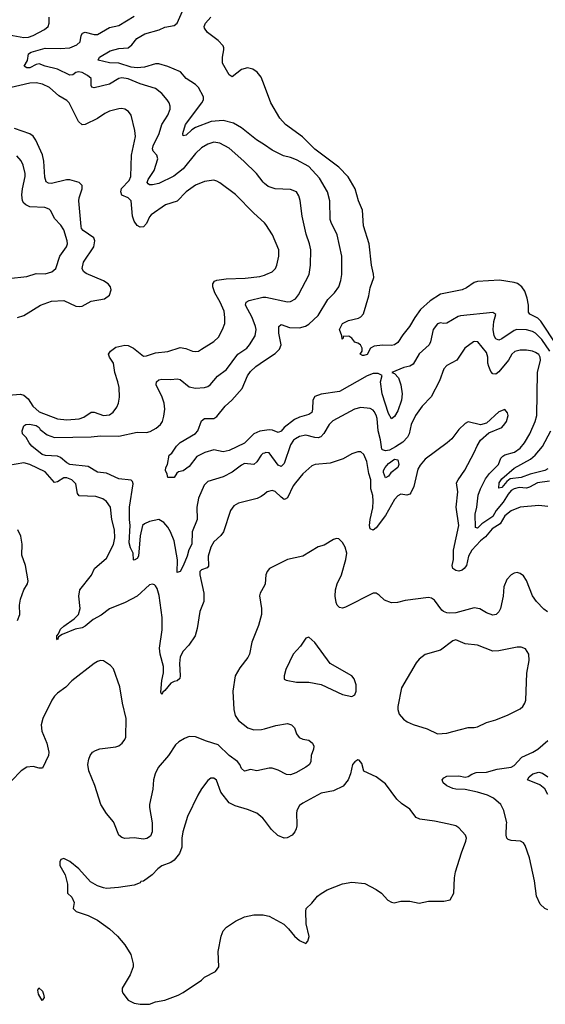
# Model space of a CAD drawing. Header units: inches. Extents: x 2001573 to 2220545, y 644482 to 846830.
# Tile 237 of 256: x 2118403 to 2121833, y 678825 to 685254. Entities that reach past the tile are written whole.
import ezdxf

# ---------------------------------------------------------------- set-up
doc = ezdxf.new("R2010")
doc.units = ezdxf.units.IN
doc.header["$MEASUREMENT"] = 0
for name, color, linetype in [('C1617', 7, 'Continuous'), ('C1618', 7, 'Continuous'), ('C1627', 7, 'Continuous'), ('C1628', 7, 'Continuous')]:
    doc.layers.add(name, color=color, linetype=linetype)

msp = doc.modelspace()

# ---------------------------------------------------------------- linework, layer by layer
at = {"layer": 'C1617', "color": 5}
for points, elevation in [([(2119482.5, 680000), (2119466.7, 679950), (2119460.3, 679910), (2119461.5, 679850), (2119445.7, 679810), (2119410, 679766), (2119390, 679751.4), (2119330, 679729.7), (2119303.7, 679710), (2119268.2, 679670), (2119210, 679629.4), (2119194.4, 679625.6), (2119190, 679618), (2119150, 679602.7), (2119047.8, 679587.8), (2118970, 679580.5), (2118950, 679584.2), (2118910, 679597.6), (2118865.1, 679625.1), (2118789.4, 679710), (2118730, 679757.2), (2118690, 679776), (2118670.8, 679769.2), (2118664.5, 679755.5), (2118665.5, 679730), (2118698.8, 679670), (2118714, 679610), (2118714, 679550), (2118743.6, 679523.6), (2118758, 679490), (2118752, 679450), (2118772, 679430), (2118850, 679403.8), (2118910, 679374.4), (2118990, 679317.1), (2119040.5, 679270), (2119090, 679213.4), (2119128.2, 679150), (2119144.4, 679090), (2119143.8, 679070), (2119123.9, 679016.1), (2119071, 678930), (2119071.3, 678910), (2119076.9, 678896.9), (2119110, 678852), (2119150, 678832), (2119190, 678824.7), (2119250, 678824.7), (2119290, 678841), (2119350, 678850.8), (2119436.5, 678883.5), (2119470, 678901), (2119590, 678982), (2119610, 679002), (2119680.4, 679039.6), (2119702, 679070), (2119698, 679170), (2119717, 679270), (2119730, 679304.7), (2119751.7, 679328.3), (2119811.5, 679368.5), (2119870, 679395.8), (2119930, 679408.4), (2119991.9, 679408.1), (2120000, 679406.5)], 340), ([(2119267.6, 680000), (2119268.5, 679951.5), (2119257.5, 679922.5), (2119233.7, 679906.3), (2119210, 679903.1), (2119150, 679911.7), (2119090, 679906.9), (2119070, 679913.3), (2119050, 679929.6), (2119021.5, 680000)], 320)]:
    msp.add_lwpolyline(points, dxfattribs=dict(at, elevation=elevation))
at = {"layer": 'C1617', "color": 5, "elevation": 320}
msp.add_lwpolyline([(2118550, 678848.7), (2118525.2, 678890), (2118522, 678918), (2118528.4, 678931.6), (2118551, 678911), (2118558, 678890), (2118562, 678870)], close=True, dxfattribs=at)
at = {"layer": 'C1618', "color": 5}
for points, elevation in [([(2120000, 684184.9), (2119991.8, 684191.8), (2119948.7, 684250), (2119866.4, 684330), (2119770, 684414.4), (2119710, 684448), (2119670, 684453.5), (2119630, 684440.3), (2119590, 684417.4), (2119550, 684380.8), (2119470, 684279.3), (2119408.7, 684231.3), (2119310, 684184.2), (2119270, 684176.1), (2119250, 684176.1), (2119241.3, 684181.3), (2119234.5, 684190), (2119240.6, 684210), (2119281.3, 684270), (2119304.4, 684344.4), (2119298, 684370), (2119274.5, 684394.5), (2119269.8, 684409.8), (2119273.5, 684430), (2119313.8, 684510), (2119330.6, 684570), (2119369.8, 684630), (2119385.1, 684670), (2119386, 684690), (2119379.1, 684710), (2119365.3, 684730), (2119330, 684772.1), (2119290, 684805.3), (2119190, 684835.4), (2119110, 684867.8), (2119070, 684874), (2119050, 684869.8), (2118990, 684832.7), (2118888.4, 684808.4), (2118874, 684814), (2118870, 684824), (2118868.5, 684870), (2118846, 684890), (2118810, 684909.9), (2118787.2, 684912.8), (2118770, 684907.9), (2118750, 684894.7), (2118730, 684890.5), (2118650, 684930.4), (2118570, 684949.8), (2118530, 684966.2), (2118510, 684962.2), (2118470, 684938.4), (2118450, 684938.5), (2118431.6, 684950), (2118453.2, 684986.8), (2118461.2, 685030), (2118478.7, 685041.3), (2118570, 685068.7), (2118666.3, 685066.3), (2118730, 685070.1), (2118775.6, 685090), (2118797.7, 685110), (2118803.1, 685150), (2118813.4, 685166.6), (2118830, 685171.2), (2118890, 685156.4), (2118910, 685156.8), (2118990, 685202.6), (2119050, 685215.4), (2119150, 685277.8)], 260), ([(2120000, 684435.6), (2119949.3, 684469.3), (2119850, 684547.4), (2119797.3, 684577.3), (2119730, 684596.1), (2119651.5, 684588.5), (2119550, 684549.9), (2119526, 684534), (2119490, 684500.5), (2119470, 684495.3), (2119467.1, 684510), (2119485, 684570), (2119590.8, 684710), (2119602.8, 684730), (2119603.5, 684750), (2119569.8, 684810), (2119549.7, 684830), (2119489.9, 684869.9), (2119452.2, 684912.2), (2119370, 684948.4), (2119310, 684964.5), (2119290, 684966), (2119216.6, 684943.4), (2119170, 684939.2), (2119130, 684944.8), (2119050, 684969.9), (2118990, 684972.2), (2118916, 684990), (2118922.9, 685010), (2118994.3, 685050), (2119050, 685065), (2119110, 685070.3), (2119135.4, 685090), (2119168.4, 685130), (2119219, 685161), (2119312.7, 685187.3), (2119350, 685205), (2119410, 685215.6), (2119431.1, 685230), (2119473.3, 685330)], 240), ([(2120000, 684822.5), (2119978.9, 684878.9), (2119953.2, 684910), (2119925.2, 684930), (2119890, 684939.7), (2119850, 684927.6), (2119790, 684880.9), (2119770, 684894.5), (2119726.3, 684970), (2119726, 685010), (2119735.9, 685055.9), (2119736.2, 685070), (2119730, 685084), (2119698.2, 685118.2), (2119629.2, 685170), (2119610, 685198), (2119607.8, 685210), (2119616, 685230), (2119650, 685270.4)], 220), ([(2118310, 685159.3), (2118430, 685137.5), (2118460.2, 685139.8), (2118491.6, 685150), (2118564.7, 685190), (2118587.8, 685210), (2118595.4, 685230), (2118595.8, 685270)], 280), ([(2120000, 683926.6), (2119930.6, 683990.6), (2119811.9, 684111.9), (2119710, 684188.4), (2119690, 684200.4), (2119670, 684205.7), (2119610, 684197.1), (2119550, 684174.2), (2119489.2, 684130), (2119430, 684069.8), (2119354.6, 684045.4), (2119261, 683979), (2119250, 683966.6), (2119230, 683922.9), (2119210, 683900.5), (2119190, 683898.3), (2119170, 683909.7), (2119150, 683938.9), (2119139.3, 683970), (2119130.6, 684070.6), (2119111.1, 684091.1), (2119068.6, 684108.6), (2119062.3, 684130), (2119067.9, 684152.1), (2119117.2, 684202.8), (2119129.3, 684230), (2119133.2, 684370), (2119158.6, 684490), (2119154.8, 684530), (2119129.7, 684629.7), (2119113.9, 684653.9), (2119090, 684669.5), (2119070, 684674.5), (2119050, 684672.7), (2118990, 684656.3), (2118958.6, 684641.4), (2118911.1, 684608.9), (2118830, 684569.8), (2118810, 684567.4), (2118786.6, 684590), (2118725.4, 684710), (2118710, 684726.6), (2118657.4, 684757.4), (2118596.4, 684810), (2118552.3, 684832.3), (2118510, 684841.7), (2118470, 684839.7), (2118310, 684802)], 280), ([(2118388.3, 683308.3), (2118430, 683321.3), (2118539.5, 683390), (2118610, 683415.3), (2118690, 683419.3), (2118770, 683382.9), (2118790, 683380.2), (2118810, 683384.2), (2118870, 683415), (2118957.2, 683430), (2118990, 683454), (2119000.5, 683490), (2118995.8, 683510), (2118980.5, 683530), (2118950, 683548.4), (2118835.7, 683595.7), (2118819.8, 683610), (2118810.7, 683630), (2118818.3, 683670), (2118887.3, 683770), (2118893.8, 683810), (2118886, 683830), (2118816.8, 683876.8), (2118806.5, 683890), (2118803.1, 683903.1), (2118788.4, 684070), (2118790.6, 684090), (2118810.9, 684150), (2118809.7, 684170), (2118791.4, 684191.4), (2118730, 684208.2), (2118708.9, 684208.9), (2118610, 684184.2), (2118590, 684185.3), (2118575.7, 684195.7), (2118566.5, 684226.5), (2118561.2, 684330), (2118550.8, 684370.8), (2118507.9, 684467.9), (2118490, 684493.8), (2118470, 684508.1), (2118370, 684542.4)], 320), ([(2118330, 683564.4), (2118450, 683576.9), (2118510, 683595.8), (2118570, 683594.1), (2118612.6, 683607.4), (2118639.8, 683630), (2118664.8, 683710), (2118708.7, 683770), (2118714.2, 683790), (2118712.7, 683810), (2118690, 683880.7), (2118671.6, 683911.6), (2118630, 683956.3), (2118605.1, 684005.1), (2118595.5, 684015.5), (2118566.8, 684026.8), (2118470, 684032.1), (2118444, 684044), (2118430, 684056.4), (2118422.1, 684070), (2118416.9, 684110), (2118420.9, 684150), (2118439.6, 684230), (2118438.1, 684250), (2118424.9, 684304.9), (2118413.1, 684333.1), (2118384, 684364)], 340), ([(2118330, 682802.9), (2118409.1, 682809.1), (2118430, 682802.8), (2118457.2, 682777.1), (2118489.1, 682730), (2118530, 682693.8), (2118650, 682648.1), (2118710, 682641.7), (2118791.9, 682648.1), (2118821.9, 682658.1), (2118870, 682691), (2118890, 682690.1), (2118950, 682670.1), (2118990, 682674.5), (2119013.3, 682690), (2119035.9, 682724.1), (2119047.7, 682750), (2119053.5, 682790), (2119051.4, 682851.4), (2119043.7, 682890), (2119023.2, 682950), (2119015.8, 683010), (2118989.6, 683050), (2118982, 683070), (2118994.5, 683090), (2119030, 683115.3), (2119090, 683128.7), (2119110, 683126.7), (2119144.9, 683110), (2119210, 683057.6), (2119230, 683058.3), (2119290, 683078.2), (2119370, 683087.2), (2119450, 683112.7), (2119487.7, 683107.7), (2119530, 683090.2), (2119550, 683086.7), (2119570, 683090.3), (2119590, 683101.5), (2119670, 683152.8), (2119699.5, 683180.5), (2119727.6, 683230), (2119740.8, 683270), (2119742.5, 683310), (2119736.8, 683350), (2119711.3, 683410), (2119677.4, 683470), (2119664.2, 683510), (2119664, 683530), (2119673.3, 683546.7), (2119690, 683554), (2119750, 683561.3), (2119874.1, 683565.9), (2119970, 683577.2), (2120000, 683586.2)], 280), ([(2120000, 682424), (2119990, 682420.4), (2119978.3, 682410), (2119950, 682366.3), (2119930, 682349.7), (2119870, 682354.8), (2119850, 682344.7), (2119790, 682299.8), (2119730, 682269.8), (2119630, 682238), (2119606.3, 682213.7), (2119569.4, 682130), (2119559.8, 682070), (2119562.2, 681990), (2119529.6, 681910.4), (2119525.6, 681830), (2119507.5, 681792.5), (2119495.7, 681750), (2119470, 681687.6), (2119450, 681649.6), (2119430, 681644), (2119433, 681727), (2119412.1, 681850), (2119387.3, 681910), (2119370, 681939.3), (2119343.1, 681970), (2119310, 681989.8), (2119250, 681977.5), (2119217.4, 681962.6), (2119203.5, 681950), (2119190, 681884), (2119179.2, 681750), (2119170, 681734.7), (2119150, 681723.7), (2119146, 681726), (2119144, 681770), (2119125, 681805), (2119117.8, 681837.8), (2119124.4, 681950), (2119119.5, 681990), (2119119.4, 682070), (2119143.3, 682223.3), (2119138.9, 682238.9), (2119130, 682248.1), (2119050, 682255.6), (2118970, 682293.5), (2118910, 682299.9), (2118850, 682337), (2118730, 682349.6), (2118710, 682361), (2118670, 682395.2), (2118650, 682404), (2118572.4, 682407.6), (2118550, 682415.3), (2118481.5, 682470), (2118465.3, 682490), (2118446.1, 682526.1), (2118420.9, 682550), (2118419.7, 682570), (2118430, 682602), (2118444, 682610), (2118467.4, 682612.6), (2118510, 682603.1), (2118530, 682590.2), (2118537.5, 682577.5), (2118582, 682542), (2118630, 682526.3), (2118869.2, 682530.8), (2118930, 682537.2), (2119050, 682535.4), (2119170, 682559.8), (2119230, 682557.2), (2119255.1, 682564.9), (2119293.8, 682586.2), (2119321.3, 682610), (2119334, 682630), (2119343.9, 682663.9), (2119349.7, 682710), (2119345.1, 682750), (2119332.8, 682790), (2119293.3, 682870), (2119296, 682890), (2119310, 682901.8), (2119330, 682906.4), (2119390, 682903.9), (2119430, 682909.2), (2119450, 682904.7), (2119510, 682857.3), (2119550, 682847.5), (2119608.2, 682851.8), (2119630, 682858.5), (2119646.3, 682870), (2119693.2, 682926.8), (2119753.7, 682970), (2119825.6, 683070), (2119884.4, 683110), (2119903.5, 683130), (2119938.9, 683190), (2119945.4, 683230), (2119942.6, 683250), (2119919.4, 683310), (2119877.7, 683390), (2119881.1, 683410), (2119900.5, 683419.5), (2119990, 683442.2), (2120000, 683441.9)], 260), ([(2120000, 682570.7), (2119970, 682566.6), (2119930, 682549.4), (2119870.4, 682489.6), (2119770, 682440.4), (2119730, 682432.6), (2119670, 682445.2), (2119611.7, 682428.3), (2119559.2, 682400.8), (2119510, 682335.7), (2119470, 682308.2), (2119439.3, 682300.7), (2119428.3, 682291.7), (2119410, 682263.6), (2119370, 682264), (2119366.3, 682286.3), (2119354.5, 682310), (2119356, 682330), (2119366.6, 682350), (2119379.3, 682410), (2119395.6, 682424.4), (2119425.7, 682470), (2119450, 682492.2), (2119550, 682551.2), (2119566.3, 682570), (2119590, 682634), (2119609.6, 682650.4), (2119670, 682648.8), (2119690, 682662.3), (2119743, 682730), (2119788.3, 682770), (2119854.7, 682845.3), (2119890, 682928.7), (2119910, 682957.6), (2119943.1, 682990), (2120000, 683028.2)], 240), ([(2120000, 682156.2), (2119979, 682141), (2119952.3, 682127.7), (2119830, 682096), (2119800.6, 682079.4), (2119779.6, 682050), (2119733, 681910), (2119714.8, 681885.3), (2119670, 681843.9), (2119651, 681809), (2119634, 681750), (2119635, 681685), (2119626, 681674), (2119590, 681661.2), (2119578.9, 681650), (2119578.2, 681630), (2119605.6, 681510), (2119604.8, 681455.2), (2119577.5, 681390), (2119562, 681278), (2119548.7, 681231.3), (2119506.4, 681170), (2119468.9, 681130), (2119450, 681092.7), (2119446, 681050), (2119450.2, 680970), (2119447.3, 680952.7), (2119430, 680936.9), (2119410, 680932.6), (2119390, 680921.7), (2119350, 680873.3), (2119336.2, 680863.8), (2119330, 680848.4), (2119323.3, 680863.3), (2119330, 680938.8), (2119340.9, 680990), (2119341.2, 681030), (2119318.9, 681110), (2119314.6, 681150), (2119332.6, 681270), (2119333.4, 681350), (2119313.9, 681493.9), (2119299.2, 681539.2), (2119290, 681558), (2119282.7, 681562.7), (2119270, 681567.6), (2119250, 681563), (2119169.1, 681490), (2119092.2, 681447.8), (2118990, 681405.9), (2118933.8, 681366.2), (2118882.5, 681337.4), (2118830, 681293), (2118810, 681283.2), (2118765.3, 681274.7), (2118679.9, 681240.1), (2118656.5, 681223.5), (2118650, 681204.5), (2118644.5, 681210), (2118645, 681230), (2118657.2, 681242.8), (2118670, 681273.7), (2118690, 681293.8), (2118758.6, 681341.3), (2118786.2, 681370), (2118798, 681410), (2118788.3, 681490), (2118796.2, 681530), (2118872.3, 681627.7), (2118892.2, 681670), (2118970, 681737.8), (2119014.1, 681825.9), (2119023.4, 681870), (2119022.3, 681922.3), (2119004.7, 681990), (2118994.8, 682070), (2118970, 682108), (2118944.6, 682124.6), (2118899.8, 682139.8), (2118790, 682144.2), (2118780, 682160), (2118770, 682223.7), (2118743.6, 682250), (2118710, 682262.8), (2118690, 682262), (2118650, 682236.2), (2118630, 682231.9), (2118570, 682301.8), (2118470, 682349.9), (2118430, 682360.6), (2118330, 682343.7)], 280), ([(2118388.7, 681330), (2118403.5, 681370), (2118401.2, 681430), (2118407.8, 681470), (2118430, 681530.6), (2118454, 681570), (2118457.6, 681590), (2118441.3, 681690), (2118417, 681757), (2118419.2, 681830), (2118410, 681881.2), (2118390, 681923.7)], 320), ([(2120000, 681559.6), (2119972.9, 681510), (2119968.1, 681492), (2119980.8, 681410), (2119981.2, 681370), (2119960.9, 681299.1), (2119916.9, 681190), (2119902, 681110), (2119892, 681090), (2119838.6, 681021.4), (2119810.2, 680969.8), (2119793.6, 680870), (2119799.8, 680750), (2119810.2, 680710), (2119830, 680678.5), (2119892.4, 680630), (2119930, 680616.3), (2119982, 680618), (2120000, 680623.2)], 320), ([(2119021.5, 680000), (2119015.3, 680015.3), (2118968.5, 680070), (2118932, 680130), (2118892.3, 680252.3), (2118854, 680350), (2118848.3, 680390), (2118853.9, 680426.1), (2118862.4, 680450), (2118878.4, 680470), (2118897.4, 680482.7), (2118926.4, 680493.6), (2119030, 680506.4), (2119050, 680512.9), (2119072.7, 680530), (2119090, 680553.1), (2119094.6, 680570), (2119098, 680690), (2119074.7, 680790), (2119057.1, 680897.1), (2119015.3, 681015.3), (2118996.3, 681036.3), (2118950, 681066.9), (2118929.6, 681069.6), (2118910, 681064), (2118888.4, 681050), (2118743.7, 680936.3), (2118704.8, 680895.2), (2118650, 680856.8), (2118630, 680836.4), (2118613.4, 680810), (2118554, 680690), (2118544, 680650), (2118548.1, 680608), (2118580.4, 680530), (2118593, 680470), (2118590.4, 680449.6), (2118552.5, 680367.5), (2118530, 680367), (2118490, 680377.6), (2118450, 680373.6), (2118413, 680350), (2118350, 680283.7)], 320), ([(2120000, 680360.2), (2119950, 680349.7), (2119910, 680358.7), (2119870, 680346.6), (2119850, 680363.6), (2119840.2, 680390), (2119825.2, 680410), (2119769.3, 680449.3), (2119698.6, 680518.6), (2119622.1, 680542.1), (2119550, 680572.1), (2119510, 680572.5), (2119479.2, 680560.8), (2119441.4, 680538.6), (2119420.7, 680519.3), (2119374.9, 680450), (2119307.3, 680370), (2119286.4, 680330), (2119276.9, 680290), (2119272.6, 680230), (2119250.9, 680130), (2119250.2, 680110), (2119267.4, 680010), (2119267.6, 680000)], 320), ([(2120000, 680026.8), (2119990, 680039.6), (2119950, 680073), (2119890, 680096.3), (2119810, 680119.6), (2119770, 680140.7), (2119715.6, 680210), (2119687.8, 680287.8), (2119670, 680302), (2119650, 680300.5), (2119630, 680286.6), (2119588.9, 680231.2), (2119564.7, 680190), (2119498.2, 680050), (2119482.5, 680000)], 340)]:
    msp.add_lwpolyline(points, dxfattribs=dict(at, elevation=elevation))
at = {"layer": 'C1627', "color": 5}
for points, elevation in [([(2120000, 679406.5), (2120030, 679400.4), (2120127.1, 679347.1), (2120158.3, 679318.3), (2120196, 679270), (2120230, 679241), (2120270, 679222), (2120283.1, 679236.9), (2120292.7, 679267.3), (2120273.3, 679350), (2120269.5, 679430), (2120272.7, 679450), (2120310, 679484.9), (2120347, 679530), (2120370, 679548.6), (2120410, 679571.9), (2120510.6, 679610.6), (2120570, 679623), (2120654.4, 679614.4), (2120730, 679574), (2120764.7, 679550), (2120804.5, 679504.5), (2120830, 679491), (2120847.5, 679487.5), (2120890, 679497.3), (2120950, 679499.1), (2121010, 679484), (2121070, 679499.1), (2121170, 679498.8), (2121212.7, 679507.3), (2121237.2, 679550), (2121240.9, 679650), (2121247.3, 679690), (2121285.6, 679814.4), (2121315.6, 679890), (2121319.5, 679910), (2121313.2, 679930), (2121270, 679976), (2121248.7, 679990), (2121203.3, 680000)], 340), ([(2120212, 680000), (2120212.4, 679990), (2120208.2, 679970), (2120199.3, 679950), (2120182, 679930), (2120148.6, 679911.4), (2120128.7, 679910), (2120086.8, 679926.8), (2120046.8, 679966.8), (2120020.9, 680000)], 340), ([(2121850, 679440.9), (2121829.9, 679449.9), (2121799, 679479), (2121775.6, 679530), (2121763, 679630), (2121730, 679781.2), (2121702, 679862), (2121690, 679878.9), (2121672, 679890), (2121610, 679894.3), (2121590, 679901.2), (2121581.6, 679910), (2121577.1, 679930), (2121581.1, 680000)], 320)]:
    msp.add_lwpolyline(points, dxfattribs=dict(at, elevation=elevation))
at = {"layer": 'C1628', "color": 5}
for points, elevation in [([(2121906.8, 683130), (2121804.7, 683284.7), (2121784.4, 683304.4), (2121732.8, 683330), (2121724, 683344), (2121723.1, 683390), (2121715.2, 683435.2), (2121700.4, 683480.4), (2121679.7, 683510), (2121651.1, 683531.2), (2121630, 683538.5), (2121533.8, 683553.8), (2121390, 683544.2), (2121370, 683538.7), (2121318.1, 683501.9), (2121290.7, 683489.3), (2121150, 683460.5), (2121082.5, 683417.5), (2121018.8, 683361.2), (2120981.4, 683310), (2120946.5, 683250), (2120903.1, 683196.9), (2120870, 683145.6), (2120850, 683131.4), (2120830, 683126.6), (2120770, 683128.7), (2120717.4, 683122.6), (2120692, 683108), (2120670, 683067.8), (2120650, 683061.2), (2120641.2, 683061.2), (2120626, 683070), (2120638, 683090), (2120638, 683110), (2120628, 683130), (2120610, 683142), (2120590, 683148), (2120570, 683175.3), (2120550, 683188), (2120514, 683186), (2120514, 683174), (2120507.3, 683167.3), (2120506, 683190), (2120489.2, 683230), (2120509.4, 683270), (2120548.7, 683290), (2120615.1, 683304.9), (2120630, 683312.7), (2120646.5, 683333.5), (2120682.5, 683450), (2120690, 683502.8), (2120713.5, 683570), (2120713, 683593), (2120698.3, 683650), (2120683.1, 683790), (2120647.5, 683907.5), (2120641, 684010), (2120614.7, 684070), (2120592.8, 684150), (2120547.6, 684227.6), (2120485.3, 684290), (2120330, 684408.3), (2120247.8, 684487.8), (2120136.9, 684570), (2120100.7, 684610), (2120042, 684710), (2120000, 684822.5)], 220), ([(2120000, 683028.2), (2120070, 683075.1), (2120098.5, 683101.5), (2120109.2, 683130), (2120093.8, 683206.2), (2120093.6, 683250), (2120110, 683262.6), (2120164.8, 683244.8), (2120230, 683241.2), (2120268.1, 683251.9), (2120290, 683265.6), (2120350, 683322.4), (2120413.5, 683426.5), (2120457.7, 683470), (2120485.7, 683510), (2120498.7, 683550), (2120505.3, 683590), (2120504.8, 683710), (2120474.2, 683850), (2120435, 683930), (2120429.9, 683949.9), (2120426.8, 684070), (2120410.8, 684130), (2120358.9, 684218.9), (2120290, 684294.3), (2120210, 684338.2), (2120170, 684354.4), (2120125.4, 684365.4), (2120050, 684402.4), (2120000, 684435.6)], 240), ([(2120000, 683441.9), (2120010, 683441.6), (2120150, 683411.2), (2120170, 683413.6), (2120202.4, 683430), (2120223.2, 683456.8), (2120291.8, 683590), (2120301.5, 683650), (2120303.8, 683750), (2120295.3, 683790), (2120273.2, 683853.2), (2120245.6, 683970), (2120232.8, 684072.8), (2120224.6, 684104.6), (2120210, 684129.4), (2120170, 684144.7), (2120070, 684149.8), (2120024.3, 684164.3), (2120000, 684184.9)], 260), ([(2120000, 683586.2), (2120010, 683589.2), (2120050, 683608), (2120071.4, 683628.6), (2120080.4, 683650), (2120093.3, 683710), (2120094.7, 683750), (2120053.5, 683850), (2120010, 683917.4), (2120000, 683926.6)], 280), ([(2121862.2, 683090), (2121810, 683165.6), (2121770, 683206.8), (2121750, 683217.9), (2121710, 683227.6), (2121648.2, 683231.8), (2121630, 683224.5), (2121550, 683170.5), (2121530, 683161.7), (2121510, 683168.8), (2121498.6, 683190), (2121492.7, 683230), (2121497.9, 683282.1), (2121509.4, 683329.4), (2121490, 683341.6), (2121280.7, 683319.3), (2121265, 683315.1), (2121190, 683272), (2121169.8, 683269.8), (2121150, 683275.1), (2121130, 683268.1), (2121101.8, 683230), (2121084.5, 683150), (2121074.7, 683130), (2121010, 683072), (2120970, 683004.2), (2120950, 682992.4), (2120910, 682982.1), (2120831.3, 682950), (2120850, 682943.8), (2120875.6, 682915.6), (2120890.8, 682870), (2120898.1, 682810), (2120893.8, 682770), (2120870, 682699.6), (2120850, 682662), (2120830, 682646.9), (2120810, 682682.9), (2120769.3, 682810.7), (2120758.6, 682890), (2120769.4, 682930), (2120743.3, 682943.3), (2120710, 682943.9), (2120670, 682928.8), (2120490, 682826.5), (2120370, 682808.2), (2120330, 682792.5), (2120315.8, 682770), (2120314.9, 682710), (2120310, 682689.8), (2120290, 682676.7), (2120230, 682658.7), (2120197.4, 682642.6), (2120128, 682592), (2120110, 682566.8), (2120090, 682557.8), (2120052.6, 682572.6), (2120030, 682574.8), (2120000, 682570.7)], 240), ([(2121859.6, 682240.4), (2121782.6, 682230), (2121730, 682201), (2121710, 682195.5), (2121661.8, 682198.2), (2121630, 682191.2), (2121610, 682178.6), (2121590, 682156.2), (2121557.2, 682102.8), (2121512.9, 682050), (2121490.6, 682009.4), (2121418.3, 681961.7), (2121390, 681934.7), (2121378, 681938), (2121375.6, 682024.4), (2121386.5, 682070), (2121396.1, 682150), (2121409.9, 682190), (2121443.4, 682256.6), (2121468.6, 682291.4), (2121528.7, 682350), (2121543.4, 682390), (2121555.4, 682404.6), (2121570, 682412.9), (2121632.4, 682430), (2121670, 682456.5), (2121696.5, 682490), (2121733, 682550), (2121767.9, 682630), (2121778.4, 682670), (2121781.7, 682950), (2121801.2, 683030), (2121800.2, 683050), (2121790, 683067.2), (2121770, 683081.3), (2121750, 683089.9), (2121710, 683096.5), (2121670, 683096.3), (2121633.4, 683086.6), (2121614.4, 683070), (2121593.5, 683030), (2121530, 682954), (2121510, 682939.8), (2121490, 682941), (2121477.1, 682957.1), (2121464.1, 682990), (2121458.7, 683010), (2121459.1, 683050), (2121450, 683080.9), (2121392.4, 683150), (2121370, 683153.1), (2121363.8, 683150), (2121308.2, 683110), (2121254.9, 683030), (2121190, 682995.3), (2121170, 682974.7), (2121143.8, 682896.2), (2121089.2, 682790.8), (2121030, 682729.6), (2120985.2, 682670), (2120958.5, 682610), (2120943.7, 682550), (2120933.1, 682526.9), (2120904, 682496), (2120856.5, 682463.6), (2120816.1, 682443.8), (2120790, 682439.2), (2120770, 682444.4), (2120765.6, 682450), (2120757.9, 682510), (2120743.3, 682570), (2120736.1, 682650), (2120730, 682672.4), (2120715.7, 682695.7), (2120710, 682703.9), (2120690, 682715.1), (2120630, 682722.2), (2120588.4, 682710), (2120446.4, 682633.6), (2120422.3, 682610), (2120388.6, 682551.4), (2120369.2, 682530.8), (2120350, 682523.9), (2120330, 682524.8), (2120270, 682540.7), (2120230, 682532.2), (2120202.5, 682517.5), (2120190, 682507.8), (2120170, 682477.6), (2120130, 682355.1), (2120110, 682335.8), (2120090, 682345.5), (2120030, 682425.1), (2120010, 682427.6), (2120000, 682424)], 260), ([(2121850, 682074.2), (2121790, 682082.3), (2121670, 682070.7), (2121610, 682047.2), (2121570, 682013.5), (2121539.1, 681960.9), (2121486.4, 681930), (2121442.3, 681877.7), (2121410, 681851.5), (2121354.1, 681790), (2121332.8, 681750), (2121318.4, 681690), (2121302.9, 681670), (2121290, 681658.5), (2121270, 681653), (2121250, 681656.4), (2121229.2, 681670), (2121224.8, 681690), (2121233.5, 681730), (2121234.9, 681790), (2121268.6, 681950), (2121251.1, 682070), (2121261.4, 682170), (2121254.7, 682230), (2121264.2, 682250), (2121308.3, 682311.7), (2121370, 682426.8), (2121388.2, 682471.9), (2121411.2, 682508.8), (2121464.8, 682555.2), (2121549.2, 682590), (2121570, 682614), (2121579.6, 682630), (2121591.6, 682670), (2121586.3, 682686.3), (2121570, 682708.7), (2121530, 682692.3), (2121450, 682619.3), (2121410, 682609), (2121330, 682629), (2121310, 682616), (2121270, 682577), (2121222.4, 682517.6), (2121192.7, 682490), (2121050, 682384.2), (2121016, 682344), (2121002.2, 682317.8), (2120975.2, 682204.8), (2120956.4, 682163.6), (2120950, 682155.1), (2120930.2, 682149.8), (2120890, 682155.7), (2120870, 682144), (2120850, 682120.2), (2120790, 682017.2), (2120730, 681935.5), (2120710, 681919.8), (2120690, 681929.6), (2120686.8, 681950), (2120689.5, 681990), (2120707.4, 682067.4), (2120709.9, 682109.9), (2120707.1, 682147.1), (2120694.9, 682190), (2120695.6, 682250), (2120681.5, 682290), (2120669, 682369), (2120650, 682415.1), (2120630, 682431.8), (2120610, 682431.6), (2120570, 682419.7), (2120513.1, 682387), (2120430, 682358.6), (2120331, 682349), (2120310, 682340.9), (2120250, 682287.4), (2120203.5, 682230), (2120188.2, 682210), (2120150, 682131.2), (2120136.2, 682123.8), (2120130, 682121.7), (2120110, 682135.1), (2120070, 682172.5), (2120050, 682179.2), (2120019.1, 682170), (2120000, 682156.2)], 280), ([(2121850, 682321.8), (2121830.5, 682309.5), (2121734.4, 682285.6), (2121674.8, 682265.2), (2121604.3, 682255.7), (2121581.3, 682238.7), (2121550, 682199.3), (2121530, 682195.3), (2121532.4, 682230), (2121550, 682255.5), (2121630, 682324.6), (2121736.9, 682383.1), (2121767.1, 682410), (2121814.1, 682465.9), (2121869.9, 682570)], 240), ([(2121847, 681387), (2121824.4, 681404.4), (2121775.3, 681455.3), (2121750, 681492), (2121710, 681591.4), (2121690, 681622), (2121670, 681637.2), (2121650, 681643.1), (2121630, 681639.8), (2121610, 681629.8), (2121581.3, 681598.7), (2121562.7, 681550), (2121557.8, 681490), (2121540.8, 681410), (2121530, 681387.6), (2121512.4, 681370), (2121490, 681366.6), (2121450, 681380.9), (2121405.9, 681405.9), (2121370, 681414), (2121250, 681381.6), (2121210, 681377.8), (2121190, 681380.4), (2121169, 681389), (2121158.6, 681398.6), (2121110, 681463.4), (2121090, 681476.3), (2121070, 681480.6), (2120919, 681461), (2120868, 681448), (2120830, 681445.6), (2120783.3, 681463.3), (2120750, 681497.2), (2120729.3, 681509.3), (2120710, 681509.3), (2120530, 681416.8), (2120510, 681411.8), (2120490, 681414.7), (2120474.7, 681430), (2120467.7, 681447.7), (2120461.6, 681490), (2120463.1, 681530), (2120473.8, 681570), (2120502.2, 681630), (2120532.3, 681730), (2120537.7, 681770), (2120527.9, 681810), (2120510, 681840.5), (2120484.7, 681864.7), (2120470, 681866.2), (2120450, 681859.3), (2120390, 681822.4), (2120350, 681811.3), (2120250.2, 681749.8), (2120150, 681729.8), (2120033.7, 681670), (2120017.8, 681650), (2120010.3, 681630), (2120005.7, 681570), (2120000, 681559.6)], 320), ([(2120000, 680623.2), (2120075.2, 680644.8), (2120150, 680658.3), (2120177.1, 680650), (2120195.8, 680630), (2120210.4, 680590), (2120226.6, 680566.6), (2120250, 680556.4), (2120290, 680550.4), (2120314.4, 680530), (2120322, 680510), (2120319.5, 680490), (2120304.2, 680450), (2120302.4, 680410), (2120293.6, 680390), (2120270, 680372.1), (2120204.1, 680335.9), (2120170, 680323.5), (2120144.2, 680324.2), (2120090, 680353.6), (2120050, 680366.6), (2120030, 680366.4), (2120000, 680360.2)], 320), ([(2121581.1, 680000), (2121581.7, 680010), (2121563.1, 680090), (2121543.1, 680130), (2121495.8, 680170), (2121455.1, 680190), (2121390, 680209.9), (2121310, 680226.3), (2121250, 680229.1), (2121230, 680234.1), (2121190, 680251.3), (2121166.6, 680270), (2121160.9, 680290), (2121170, 680303.2), (2121190, 680313.7), (2121270, 680315.5), (2121310, 680307.9), (2121330, 680312.4), (2121352.8, 680327.2), (2121382.3, 680337.7), (2121450, 680340.4), (2121519.7, 680360.3), (2121610, 680373.5), (2121630, 680384.6), (2121681, 680439), (2121752.5, 680470), (2121785.5, 680490), (2121850, 680547.6)], 320), ([(2121203.3, 680000), (2121110, 680020.5), (2121014, 680034), (2120990, 680044.5), (2120950, 680098), (2120894.9, 680134.9), (2120864.7, 680164.7), (2120790, 680264), (2120728.9, 680308.9), (2120650, 680348), (2120636.5, 680396.5), (2120619, 680419), (2120610, 680422), (2120590, 680408.7), (2120576, 680390), (2120562.8, 680330), (2120547.3, 680290), (2120514.8, 680250), (2120450, 680219.3), (2120370, 680202.7), (2120250, 680138.4), (2120230, 680122.7), (2120212.7, 680090), (2120208.8, 680071.2), (2120212, 680000)], 340), ([(2121850, 680194.7), (2121830, 680231), (2121798.5, 680258.5), (2121717.2, 680290), (2121728.7, 680310), (2121751.8, 680330), (2121790, 680339.7), (2121814.4, 680334.4), (2121850, 680310.1)], 280), ([(2120020.9, 680000), (2120000, 680026.8)], 340)]:
    msp.add_lwpolyline(points, dxfattribs=dict(at, elevation=elevation))
for points, elevation in [([(2120790, 682261.6), (2120777.4, 682297.4), (2120777.7, 682310), (2120787.7, 682330), (2120810, 682355.1), (2120850, 682384.3), (2120870, 682379.6), (2120877, 682350), (2120871.3, 682328.8), (2120824.6, 682295.4), (2120810, 682273.6)], 260), ([(2120290, 681222), (2120270, 681215.3), (2120236.1, 681163.9), (2120188.8, 681110), (2120139.5, 681010), (2120128.5, 680970), (2120128.6, 680948.6), (2120142, 680942), (2120210, 680928.8), (2120290, 680927.2), (2120370, 680913.4), (2120510, 680848.4), (2120570, 680834.8), (2120590, 680844.7), (2120599.3, 680870), (2120598.4, 680910), (2120585.6, 680950), (2120570, 680969.5), (2120430, 681049.6), (2120330, 681186)], 340), ([(2121250, 681204), (2121230, 681197.2), (2121150, 681138), (2121050, 681109.3), (2121010, 681079), (2120990, 681054), (2120894, 680890), (2120870.8, 680770), (2120871, 680750), (2120879.8, 680719.8), (2120907.1, 680687.1), (2120932, 680670), (2120970.7, 680650.7), (2121062.5, 680622.5), (2121128.9, 680591.1), (2121190, 680596), (2121230, 680606.8), (2121330, 680631), (2121370, 680631), (2121390, 680636), (2121450, 680664), (2121510, 680682), (2121590, 680714.9), (2121670, 680754.9), (2121687, 680770), (2121700.5, 680790), (2121706.6, 680810), (2121713.3, 680986.7), (2121728, 681070), (2121725.1, 681110), (2121704.8, 681144.8), (2121675.9, 681155.9), (2121650, 681156.2), (2121530, 681132.1), (2121489.8, 681129.8), (2121390, 681169.6), (2121310, 681179.3)], 340)]:
    msp.add_lwpolyline(points, close=True, dxfattribs=dict(at, elevation=elevation))

doc.saveas('drawing.dxf')
